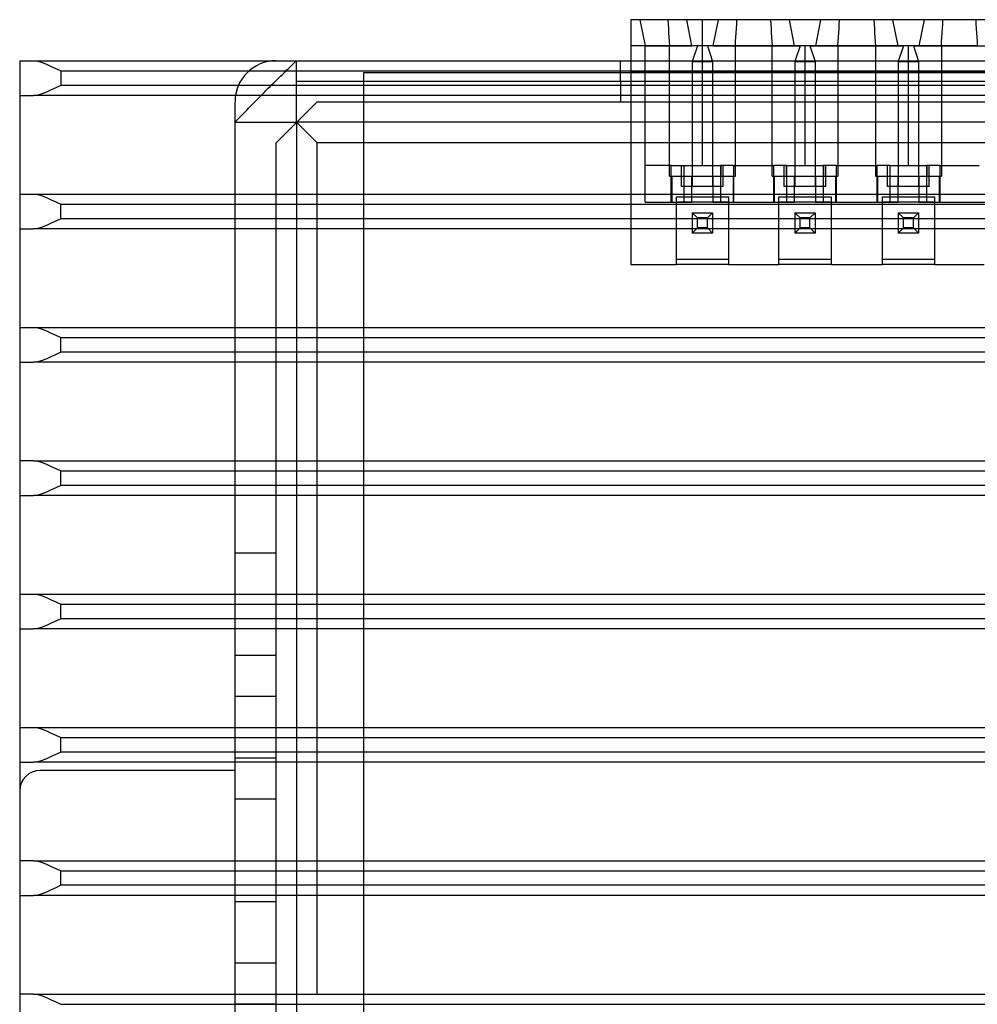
# Model space of a CAD drawing. Header units: millimetres. Extents: x -76 to 76, y -50 to 48.
# Tile 2 of 18: x -76 to -29, y 0 to 48. Entities that reach past the tile are written whole.
import ezdxf

# ---------------------------------------------------------------- set-up
doc = ezdxf.new("R2010")
doc.units = ezdxf.units.MM
doc.layers.add('MAIN-1', color=7, linetype='Continuous')
doc.layers.add('MAIN-2', color=7, linetype='Continuous')

msp = doc.modelspace()

# ---------------------------------------------------------------- linework, layer by layer
at = {"layer": 'MAIN-1'}
for p, q in [((-13.658, 48), (-45.7, 48)), ((-45.7, 48), (-45.7, 46)), ((-75.5, 46), (-74.823, 46)), ((-75.5, 46), (-75.5, 44.3)), ((-74.823, 46), (74.823, 46)), ((-74.823, 46), (-74.621, 45.975)), ((-74.621, 45.975), (-74.406, 45.912)), ((-74.406, 45.912), (-74.185, 45.826)), ((-74.185, 45.826), (-73.959, 45.725)), ((-73.959, 45.725), (-73.73, 45.614)), ((-73.73, 45.614), (-73.5, 45.5)), ((-73.5, 45.5), (73.5, 45.5)), ((-73.5, 45.5), (-73.5, 44.8)), ((-73.73, 44.685), (-73.959, 44.575)), ((-73.5, 44.8), (-73.73, 44.685)), ((73.5, 44.8), (-73.5, 44.8)), ((-75.5, 44.3), (-75.5, 39.5)), ((-75.5, 44.3), (-74.823, 44.3)), ((-74.621, 44.325), (-74.823, 44.3)), ((74.823, 44.3), (-74.823, 44.3)), ((-74.406, 44.388), (-74.621, 44.325)), ((-74.185, 44.474), (-74.406, 44.388)), ((-73.959, 44.575), (-74.185, 44.474)), ((-75.5, 39.5), (-75.5, 37.8)), ((-75.5, 39.5), (-74.823, 39.5)), ((-74.823, 39.5), (74.823, 39.5)), ((-74.823, 39.5), (-74.621, 39.475)), ((-74.621, 39.475), (-74.406, 39.412)), ((-74.406, 39.412), (-74.185, 39.326)), ((-74.185, 39.326), (-73.959, 39.225)), ((-73.959, 39.225), (-73.73, 39.114)), ((-73.73, 39.114), (-73.5, 39)), ((-73.5, 39), (73.5, 39)), ((-73.5, 38.3), (-73.5, 39)), ((-74.185, 37.974), (-74.406, 37.888)), ((-73.959, 38.075), (-74.185, 37.974)), ((-73.73, 38.185), (-73.959, 38.075)), ((-73.5, 38.3), (-73.73, 38.185)), ((73.5, 38.3), (-73.5, 38.3)), ((-75.5, 37.8), (-75.5, 33)), ((-75.5, 37.8), (-74.823, 37.8)), ((-74.621, 37.825), (-74.823, 37.8)), ((74.823, 37.8), (-74.823, 37.8)), ((-74.406, 37.888), (-74.621, 37.825)), ((-75.5, 33), (-75.5, 31.3)), ((-75.5, 33), (-74.823, 33)), ((-74.823, 33), (74.823, 33)), ((-74.823, 33), (-74.621, 32.975)), ((-74.621, 32.975), (-74.406, 32.912)), ((-74.406, 32.912), (-74.185, 32.826)), ((-74.185, 32.826), (-73.959, 32.725)), ((-73.959, 32.725), (-73.73, 32.614)), ((-73.73, 32.614), (-73.5, 32.5)), ((-73.5, 32.5), (73.5, 32.5)), ((-73.5, 31.8), (-73.5, 32.5)), ((-73.729, 31.686), (-73.956, 31.576)), ((-73.5, 31.8), (-73.729, 31.686)), ((73.5, 31.8), (-73.5, 31.8)), ((-75.5, 31.3), (-75.5, 26.5)), ((-75.5, 31.3), (-74.823, 31.3)), ((-74.62, 31.325), (-74.823, 31.3)), ((74.823, 31.3), (-74.823, 31.3)), ((-74.405, 31.388), (-74.62, 31.325)), ((-74.182, 31.475), (-74.405, 31.388)), ((-73.956, 31.576), (-74.182, 31.475)), ((-75.5, 26.5), (-75.5, 24.8)), ((-74.823, 26.5), (-75.5, 26.5)), ((-74.823, 26.5), (74.823, 26.5)), ((-74.823, 26.5), (-74.621, 26.475)), ((-74.621, 26.475), (-74.406, 26.412)), ((-74.406, 26.412), (-74.185, 26.326)), ((-74.185, 26.326), (-73.959, 26.225)), ((-73.959, 26.225), (-73.73, 26.114)), ((-73.73, 26.114), (-73.5, 26)), ((-73.5, 26), (73.5, 26)), ((-73.5, 25.3), (-73.5, 26)), ((-74.185, 24.974), (-74.406, 24.888)), ((-73.959, 25.075), (-74.185, 24.974)), ((-73.73, 25.185), (-73.959, 25.075)), ((-73.5, 25.3), (-73.73, 25.185)), ((73.5, 25.3), (-73.5, 25.3)), ((-75.5, 24.8), (-75.5, 20)), ((-75.5, 24.8), (-74.823, 24.8)), ((-74.621, 24.825), (-74.823, 24.8)), ((74.823, 24.8), (-74.823, 24.8)), ((-74.406, 24.888), (-74.621, 24.825)), ((-75.5, 20), (-75.5, 18.3)), ((-75.5, 20), (-74.823, 20)), ((-74.823, 20), (-24.981, 20)), ((-74.823, 20), (-74.621, 19.975)), ((-74.621, 19.975), (-74.406, 19.912)), ((-74.406, 19.912), (-74.185, 19.826)), ((-74.185, 19.826), (-73.959, 19.725)), ((-73.959, 19.725), (-73.73, 19.614)), ((-73.73, 19.614), (-73.5, 19.5)), ((-73.5, 19.5), (-25.537, 19.5)), ((-73.5, 18.8), (-73.5, 19.5)), ((-73.5, 18.8), (-73.73, 18.685)), ((-26.095, 18.8), (-73.5, 18.8)), ((-75.5, 18.3), (-75.5, 13.5)), ((-75.5, 18.3), (-74.823, 18.3)), ((-74.621, 18.325), (-74.823, 18.3)), ((-26.385, 18.3), (-74.823, 18.3)), ((-74.406, 18.388), (-74.621, 18.325)), ((-74.185, 18.474), (-74.406, 18.388)), ((-73.959, 18.575), (-74.185, 18.474)), ((-73.73, 18.685), (-73.959, 18.575)), ((-75.5, 13.5), (-75.5, 11.8)), ((-75.5, 13.5), (-74.823, 13.5)), ((-74.823, 13.5), (-26.923, 13.5)), ((-74.823, 13.5), (-74.621, 13.475)), ((-74.621, 13.475), (-74.406, 13.412)), ((-74.406, 13.412), (-74.185, 13.326)), ((-74.185, 13.326), (-73.959, 13.225)), ((-73.959, 13.225), (-73.73, 13.114)), ((-73.73, 13.114), (-73.5, 13)), ((-73.5, 13), (-26.923, 13)), ((-73.5, 12.3), (-73.5, 13)), ((-73.959, 12.075), (-74.185, 11.974)), ((-73.73, 12.185), (-73.959, 12.075)), ((-73.5, 12.3), (-73.73, 12.185)), ((-26.923, 12.3), (-73.5, 12.3)), ((-75.5, 11.8), (-75.5, 7)), ((-75.5, 11.8), (-74.823, 11.8)), ((-74.621, 11.825), (-74.823, 11.8)), ((-26.923, 11.8), (-74.823, 11.8)), ((-74.406, 11.888), (-74.621, 11.825)), ((-74.185, 11.974), (-74.406, 11.888)), ((-75.5, 7), (-75.5, 5.3)), ((-74.823, 7), (-75.5, 7)), ((-74.823, 7), (-26.923, 7)), ((-74.823, 7), (-74.621, 6.975)), ((-74.621, 6.975), (-74.406, 6.912)), ((-74.406, 6.912), (-74.185, 6.826)), ((-74.185, 6.826), (-73.959, 6.725)), ((-73.959, 6.725), (-73.73, 6.614)), ((-73.73, 6.614), (-73.5, 6.5)), ((-73.5, 6.5), (-26.923, 6.5)), ((-73.5, 5.8), (-73.5, 6.5)), ((-73.5, 5.8), (-73.73, 5.685)), ((-26.923, 5.8), (-73.5, 5.8)), ((-75.5, 5.3), (-75.5, 0.5)), ((-75.5, 5.3), (-74.823, 5.3)), ((-74.621, 5.325), (-74.823, 5.3)), ((-26.923, 5.3), (-74.823, 5.3)), ((-74.406, 5.388), (-74.621, 5.325)), ((-74.185, 5.474), (-74.406, 5.388)), ((-73.959, 5.575), (-74.185, 5.474)), ((-73.73, 5.685), (-73.959, 5.575)), ((-75.5, 0.5), (-75.5, -1.2)), ((-74.823, 0.5), (-75.5, 0.5)), ((-74.823, 0.5), (-26.923, 0.5)), ((-74.823, 0.5), (-74.621, 0.475)), ((-74.621, 0.475), (-74.406, 0.412)), ((-74.406, 0.412), (-74.185, 0.326)), ((-74.185, 0.326), (-73.959, 0.225)), ((-73.959, 0.225), (-73.73, 0.114)), ((-73.73, 0.114), (-73.5, 0)), ((-73.5, 0), (-26.923, 0))]:
    msp.add_line(p, q, dxfattribs=at)
at = {"layer": 'MAIN-2'}
for p, q in [((-45.7, 48), (-45.7, 48)), ((-45.255, 48), (-45.255, 48)), ((-45.255, 48), (-45.002, 46.73)), ((-43.892, 48), (-43.88, 47.788)), ((-43.88, 47.788), (-43.867, 47.577)), ((-43.867, 47.577), (-43.854, 47.365)), ((-42.97, 48), (-42.97, 48)), ((-42.716, 46.73), (-42.97, 48)), ((-42.208, 46.73), (-42.208, 48)), ((-41.445, 48), (-41.7, 46.73)), ((-41.445, 48), (-41.445, 48)), ((-40.561, 47.365), (-40.548, 47.577)), ((-40.548, 47.577), (-40.535, 47.788)), ((-40.535, 47.788), (-40.523, 48)), ((-38.889, 48), (-38.876, 47.788)), ((-38.876, 47.788), (-38.863, 47.577)), ((-38.863, 47.577), (-38.85, 47.365)), ((-37.712, 46.73), (-37.966, 48)), ((-37.966, 48), (-37.966, 48)), ((-36.442, 48), (-36.696, 46.73)), ((-36.442, 48), (-36.442, 48)), ((-35.558, 47.365), (-35.545, 47.577)), ((-35.545, 47.577), (-35.532, 47.788)), ((-35.532, 47.788), (-35.519, 48)), ((-33.847, 48), (-33.834, 47.788)), ((-33.834, 47.788), (-33.821, 47.577)), ((-33.821, 47.577), (-33.808, 47.365)), ((-32.67, 46.73), (-32.924, 48)), ((-32.924, 48), (-32.924, 48)), ((-31.4, 48), (-31.654, 46.73)), ((-31.4, 48), (-31.4, 48)), ((-30.516, 47.365), (-30.503, 47.577)), ((-30.503, 47.577), (-30.49, 47.788)), ((-30.49, 47.788), (-30.477, 48)), ((-28.881, 48), (-28.868, 47.788)), ((-28.868, 47.788), (-28.855, 47.577)), ((-28.855, 47.577), (-28.842, 47.365)), ((-43.854, 47.365), (-43.841, 47.153)), ((-43.841, 47.153), (-43.827, 46.942)), ((-40.588, 46.942), (-40.574, 47.153)), ((-40.574, 47.153), (-40.561, 47.365)), ((-38.85, 47.365), (-38.837, 47.153)), ((-38.837, 47.153), (-38.823, 46.942)), ((-35.584, 46.942), (-35.571, 47.153)), ((-35.571, 47.153), (-35.558, 47.365)), ((-33.808, 47.365), (-33.795, 47.153)), ((-33.795, 47.153), (-33.782, 46.942)), ((-30.542, 46.942), (-30.529, 47.153)), ((-30.529, 47.153), (-30.516, 47.365)), ((-28.842, 47.365), (-28.829, 47.153)), ((-28.829, 47.153), (-28.816, 46.942)), ((-42.716, 46.73), (-45.7, 46.73)), ((-45.002, 39.11), (-45.002, 46.73)), ((-45.002, 46.73), (-42.716, 46.73)), ((-45.002, 46.73), (-45.002, 46.73)), ((-43.814, 46.73), (-45.002, 46.73)), ((-43.827, 46.942), (-43.814, 46.73)), ((-42.208, 46.73), (-43.814, 46.73)), ((-43.814, 40.38), (-43.814, 46.73)), ((-42.716, 46.73), (-42.716, 46.73)), ((-42.449, 46.73), (-42.716, 46.73)), ((-42.449, 46.73), (-42.703, 45.968)), ((-41.966, 46.73), (-42.449, 46.73)), ((-42.449, 46.73), (-42.449, 46.73)), ((-42.208, 40.888), (-42.208, 46.73)), ((-40.601, 46.73), (-42.208, 46.73)), ((-41.7, 46.73), (-41.966, 46.73)), ((-41.966, 46.73), (-41.966, 46.73)), ((-41.966, 46.73), (-41.712, 45.968)), ((-41.7, 46.73), (-37.712, 46.73)), ((-41.7, 46.73), (-41.7, 46.73)), ((-41.7, 46.73), (-37.712, 46.73)), ((-40.601, 46.73), (-40.588, 46.942)), ((-40.601, 40.38), (-40.601, 46.73)), ((-38.81, 46.73), (-40.601, 46.73)), ((-38.823, 46.942), (-38.81, 46.73)), ((-37.204, 46.73), (-38.81, 46.73)), ((-38.81, 40.38), (-38.81, 46.73)), ((-37.712, 46.73), (-37.445, 46.73)), ((-37.712, 46.73), (-37.712, 46.73)), ((-37.445, 46.73), (-37.699, 45.968)), ((-36.962, 46.73), (-37.445, 46.73)), ((-37.445, 46.73), (-37.445, 46.73)), ((-37.204, 40.888), (-37.204, 46.73)), ((-35.597, 46.73), (-37.204, 46.73)), ((-36.962, 46.73), (-36.696, 46.73)), ((-36.962, 46.73), (-36.962, 46.73)), ((-36.962, 46.73), (-36.708, 45.968)), ((-36.696, 46.73), (-32.67, 46.73)), ((-36.696, 46.73), (-32.67, 46.73)), ((-36.696, 46.73), (-36.696, 46.73)), ((-35.597, 46.73), (-35.584, 46.942)), ((-35.597, 46.73), (-35.597, 40.38)), ((-33.768, 46.73), (-35.597, 46.73)), ((-33.782, 46.942), (-33.768, 46.73)), ((-32.162, 46.73), (-33.768, 46.73)), ((-33.768, 46.73), (-33.768, 40.38)), ((-32.67, 46.73), (-32.403, 46.73)), ((-32.67, 46.73), (-32.67, 46.73)), ((-32.403, 46.73), (-32.657, 45.968)), ((-31.921, 46.73), (-32.403, 46.73)), ((-32.403, 46.73), (-32.403, 46.73)), ((-32.162, 40.888), (-32.162, 46.73)), ((-30.555, 46.73), (-32.162, 46.73)), ((-31.921, 46.73), (-31.654, 46.73)), ((-31.921, 46.73), (-31.921, 46.73)), ((-31.921, 46.73), (-31.666, 45.968)), ((-31.654, 46.73), (-27.704, 46.73)), ((-31.654, 46.73), (-27.704, 46.73)), ((-31.654, 46.73), (-31.654, 46.73)), ((-30.555, 46.73), (-30.542, 46.942)), ((-30.555, 46.73), (-30.555, 40.38)), ((-28.803, 46.73), (-30.555, 46.73)), ((-28.816, 46.942), (-28.803, 46.73)), ((-75.5, 46), (-75.5, 46)), ((-63.341, 45.971), (-63.39, 45.962)), ((-63.291, 45.979), (-63.341, 45.971)), ((-63.241, 45.985), (-63.291, 45.979)), ((-63.174, 45.992), (-63.241, 45.985)), ((-63.087, 45.998), (-63.174, 45.992)), ((-63, 46), (-63.087, 45.998)), ((-63, 46), (-63, 46)), ((-62.466, 45.549), (-62.402, 45.611)), ((-62.402, 45.611), (-62.343, 45.669)), ((-62.343, 45.669), (-62.289, 45.723)), ((-62.289, 45.723), (-62.238, 45.774)), ((-62.238, 45.774), (-62.192, 45.821)), ((-62.192, 45.821), (-62.15, 45.863)), ((-62.15, 45.863), (-62.113, 45.9)), ((-62.113, 45.9), (-62.083, 45.929)), ((-62.083, 45.929), (-62.057, 45.954)), ((-62.057, 45.954), (-62.035, 45.974)), ((-62.035, 45.974), (-62.019, 45.988)), ((-62.019, 45.988), (-62.007, 45.997)), ((-62.007, 45.997), (-62, 46)), ((-62, 43), (-62, 46)), ((-46.2, 46), (-46.2, 46)), ((-46.2, 45), (-46.2, 46)), ((-45.7, 46), (-45.7, 36.062)), ((-41.712, 45.968), (-42.703, 45.968)), ((-42.703, 45.968), (-42.703, 39.872)), ((-42.703, 45.968), (-41.712, 45.968)), ((-42.703, 45.968), (-42.703, 45.968)), ((-41.712, 45.968), (-41.712, 45.968)), ((-41.712, 45.968), (-41.712, 39.872)), ((-36.708, 45.968), (-37.699, 45.968)), ((-37.699, 45.968), (-37.699, 39.872)), ((-37.699, 45.968), (-36.708, 45.968)), ((-37.699, 45.968), (-37.699, 45.968)), ((-36.708, 45.968), (-36.708, 45.968)), ((-36.708, 45.968), (-36.708, 39.872)), ((-31.666, 45.968), (-32.657, 45.968)), ((-32.657, 45.968), (-32.657, 39.872)), ((-32.657, 45.968), (-31.666, 45.968)), ((-32.657, 45.968), (-32.657, 45.968)), ((-31.666, 45.968), (-31.666, 45.968)), ((-31.666, 45.968), (-31.666, 39.872)), ((-62.933, 45.096), (-62.847, 45.179)), ((-62.847, 45.179), (-62.764, 45.259)), ((-62.764, 45.259), (-62.684, 45.336)), ((-62.684, 45.336), (-62.608, 45.41)), ((-62.608, 45.41), (-62.535, 45.481)), ((-62.535, 45.481), (-62.466, 45.549)), ((-13.318, 45.417), (-58.728, 45.417)), ((-58.728, 45.417), (-58.728, -23.555)), ((-58.728, 45.417), (-58.728, 45.417)), ((-45.7, 45.46), (-45.7, 45.46)), ((-45.7, 45.46), (-13.658, 45.46)), ((-64.848, 44.765), (-64.912, 44.573)), ((-63.473, 44.563), (-63.383, 44.654)), ((-63.383, 44.654), (-63.292, 44.744)), ((-63.292, 44.744), (-63.202, 44.834)), ((-63.202, 44.834), (-63.112, 44.923)), ((-63.112, 44.923), (-63.022, 45.01)), ((-63.022, 45.01), (-62.933, 45.096)), ((-62, 45), (62, 45)), ((-62, 45), (-62, 45)), ((-62, 43), (-62, 45)), ((-46.2, 45), (-46.2, 45)), ((-46.2, 45), (-46.2, 44)), ((-75.5, 44.3), (-75.5, 44.3)), ((-64.994, 44.161), (-64.998, 44.08)), ((-64.985, 44.241), (-64.994, 44.161)), ((-64.961, 44.375), (-64.985, 44.241)), ((-64.912, 44.573), (-64.961, 44.375)), ((-63.919, 44.114), (-63.829, 44.206)), ((-63.829, 44.206), (-63.74, 44.296)), ((-63.74, 44.296), (-63.651, 44.386)), ((-63.651, 44.386), (-63.563, 44.474)), ((-63.563, 44.474), (-63.473, 44.563)), ((-64.998, 44.08), (-65, 44)), ((-65, 44), (-65, 44)), ((-65, 11.4), (-65, 44)), ((-64.41, 43.604), (-64.336, 43.681)), ((-64.336, 43.681), (-64.259, 43.761)), ((-64.259, 43.761), (-64.179, 43.845)), ((-64.179, 43.845), (-64.097, 43.93)), ((-64.097, 43.93), (-64.008, 44.022)), ((-64.008, 44.022), (-63.919, 44.114)), ((-63, 42), (-61, 44)), ((-61, 44), (61, 44)), ((-61, 44), (-61, 44)), ((-61, 44), (-61, 44)), ((-46.2, 44), (-46.2, 44)), ((-64.85, 43.162), (-64.797, 43.214)), ((-64.797, 43.214), (-64.738, 43.273)), ((-64.738, 43.273), (-64.694, 43.317)), ((-64.694, 43.317), (-64.648, 43.362)), ((-64.648, 43.362), (-64.601, 43.41)), ((-64.601, 43.41), (-64.548, 43.463)), ((-64.548, 43.463), (-64.481, 43.531)), ((-64.481, 43.531), (-64.41, 43.604)), ((-65, 43), (-64.997, 43.009)), ((-65, 43), (-62, 43)), ((-64.997, 43.009), (-64.988, 43.022)), ((-64.988, 43.022), (-64.974, 43.038)), ((-64.974, 43.038), (-64.955, 43.058)), ((-64.955, 43.058), (-64.931, 43.082)), ((-64.931, 43.082), (-64.895, 43.118)), ((-64.895, 43.118), (-64.85, 43.162)), ((-62, 43), (-62, -44)), ((62, 43), (-62, 43)), ((-62, 43), (-62, 43)), ((-61, 42), (-62, 43)), ((-63, -46), (-63, 42)), ((-63, 42), (-63, 42)), ((-61, 0.5), (-61, 42)), ((12.5, 42), (-61, 42)), ((-45.002, 40.888), (-45.002, 40.888)), ((-43.731, 40.888), (-45.002, 40.888)), ((-43.731, 39.11), (-43.731, 40.888)), ((-43.731, 40.888), (-43.097, 40.888)), ((-43.224, 39.872), (-43.224, 40.888)), ((-43.121, 40.888), (-43.121, 40.38)), ((-43.097, 40.888), (-43.097, 40.888)), ((-43.097, 40.888), (-42.208, 40.888)), ((-43.097, 40.38), (-43.097, 40.888)), ((-42.208, 40.888), (-41.319, 40.888)), ((-41.319, 40.888), (-41.319, 40.38)), ((-41.319, 40.888), (-41.319, 40.888)), ((-40.684, 40.888), (-41.319, 40.888)), ((-41.294, 40.38), (-41.294, 40.888)), ((-41.191, 39.872), (-41.191, 40.888)), ((-40.684, 40.888), (-38.728, 40.888)), ((-40.684, 40.888), (-40.684, 39.11)), ((-38.093, 40.888), (-38.728, 40.888)), ((-38.728, 39.11), (-38.728, 40.888)), ((-38.22, 39.872), (-38.22, 40.888)), ((-38.117, 40.888), (-38.117, 40.38)), ((-38.093, 40.888), (-38.093, 40.888)), ((-38.093, 40.888), (-37.204, 40.888)), ((-38.093, 40.38), (-38.093, 40.888)), ((-37.204, 40.888), (-36.315, 40.888)), ((-36.315, 40.888), (-36.315, 40.38)), ((-36.315, 40.888), (-36.315, 40.888)), ((-35.68, 40.888), (-36.315, 40.888)), ((-36.29, 40.38), (-36.29, 40.888)), ((-36.188, 39.872), (-36.188, 40.888)), ((-35.68, 40.888), (-33.686, 40.888)), ((-35.68, 40.888), (-35.68, 39.11)), ((-33.051, 40.888), (-33.686, 40.888)), ((-33.686, 39.11), (-33.686, 40.888)), ((-33.178, 39.872), (-33.178, 40.888)), ((-33.075, 40.888), (-33.075, 40.38)), ((-33.051, 40.888), (-33.051, 40.888)), ((-33.051, 40.888), (-32.162, 40.888)), ((-33.051, 40.38), (-33.051, 40.888)), ((-32.162, 40.888), (-31.273, 40.888)), ((-31.273, 40.888), (-31.273, 40.38)), ((-31.273, 40.888), (-31.273, 40.888)), ((-30.638, 40.888), (-31.273, 40.888)), ((-31.248, 40.38), (-31.248, 40.888)), ((-31.146, 39.872), (-31.146, 40.888)), ((-30.638, 40.888), (-28.72, 40.888)), ((-30.638, 40.888), (-30.638, 39.11)), ((-43.814, 40.38), (-43.097, 40.38)), ((-43.701, 40.38), (-43.701, 39.11)), ((-43.097, 40.38), (-41.294, 40.38)), ((-43.097, 39.11), (-43.097, 40.38)), ((-43.097, 40.38), (-43.097, 40.38)), ((-42.716, 39.11), (-42.716, 40.38)), ((-42.716, 40.38), (-42.716, 40.38)), ((-41.7, 40.38), (-41.7, 40.38)), ((-41.7, 40.38), (-41.7, 39.11)), ((-41.319, 40.38), (-40.601, 40.38)), ((-41.319, 40.38), (-41.319, 39.11)), ((-41.319, 40.38), (-41.319, 40.38)), ((-40.714, 40.38), (-40.714, 39.11)), ((-38.81, 40.38), (-38.093, 40.38)), ((-38.697, 39.11), (-38.697, 40.38)), ((-38.093, 40.38), (-36.29, 40.38)), ((-38.093, 39.11), (-38.093, 40.38)), ((-38.093, 40.38), (-38.093, 40.38)), ((-37.712, 39.11), (-37.712, 40.38)), ((-37.712, 40.38), (-37.712, 40.38)), ((-36.696, 40.38), (-36.696, 40.38)), ((-36.696, 40.38), (-36.696, 39.11)), ((-36.315, 40.38), (-35.597, 40.38)), ((-36.315, 40.38), (-36.315, 39.11)), ((-36.315, 40.38), (-36.315, 40.38)), ((-35.71, 40.38), (-35.71, 39.11)), ((-33.768, 40.38), (-33.051, 40.38)), ((-33.655, 39.11), (-33.655, 40.38)), ((-33.051, 40.38), (-31.248, 40.38)), ((-33.051, 39.11), (-33.051, 40.38)), ((-33.051, 40.38), (-33.051, 40.38)), ((-32.67, 39.11), (-32.67, 40.38)), ((-32.67, 40.38), (-32.67, 40.38)), ((-31.654, 40.38), (-31.654, 40.38)), ((-31.654, 40.38), (-31.654, 39.11)), ((-31.273, 40.38), (-30.555, 40.38)), ((-31.273, 40.38), (-31.273, 39.11)), ((-31.273, 40.38), (-31.273, 40.38)), ((-30.668, 40.38), (-30.668, 39.11)), ((-41.191, 39.872), (-43.224, 39.872)), ((-42.703, 39.872), (-42.703, 39.872)), ((-41.712, 39.872), (-41.712, 39.872)), ((-36.188, 39.872), (-38.22, 39.872)), ((-37.699, 39.872), (-37.699, 39.872)), ((-36.708, 39.872), (-36.708, 39.872)), ((-31.146, 39.872), (-33.178, 39.872)), ((-32.657, 39.872), (-32.657, 39.872)), ((-31.666, 39.872), (-31.666, 39.872)), ((-75.5, 39.5), (-75.5, 39.5)), ((-43.477, 36.062), (-43.477, 39.364)), ((-43.477, 39.364), (-40.938, 39.364)), ((-40.938, 39.364), (-40.938, 36.062)), ((-38.474, 36.062), (-38.474, 39.364)), ((-38.474, 39.364), (-35.934, 39.364)), ((-35.934, 39.364), (-35.934, 36.062)), ((-33.432, 36.062), (-33.432, 39.364)), ((-33.432, 39.364), (-30.892, 39.364)), ((-30.892, 39.364), (-30.892, 36.062)), ((-45.002, 39.11), (-45.002, 39.11)), ((-45.002, 39.11), (-45.002, 39.11)), ((-45.002, 39.11), (-43.097, 39.11)), ((-40.938, 39.11), (-43.477, 39.11)), ((-43.097, 39.11), (-42.716, 39.11)), ((-43.097, 39.11), (-43.097, 39.11)), ((-42.716, 39.11), (-42.716, 39.11)), ((-41.7, 39.11), (-41.7, 39.11)), ((-41.7, 39.11), (-41.082, 39.11)), ((-41.319, 39.11), (-41.319, 39.11)), ((-41.319, 39.11), (-38.093, 39.11)), ((-35.934, 39.11), (-38.474, 39.11)), ((-38.093, 39.11), (-37.712, 39.11)), ((-38.093, 39.11), (-38.093, 39.11)), ((-37.712, 39.11), (-37.712, 39.11)), ((-36.696, 39.11), (-36.696, 39.11)), ((-36.696, 39.11), (-36.078, 39.11)), ((-36.315, 39.11), (-36.315, 39.11)), ((-36.315, 39.11), (-33.051, 39.11)), ((-30.892, 39.11), (-33.432, 39.11)), ((-33.051, 39.11), (-32.67, 39.11)), ((-33.051, 39.11), (-33.051, 39.11)), ((-32.67, 39.11), (-32.67, 39.11)), ((-31.654, 39.11), (-31.654, 39.11)), ((-31.654, 39.11), (-31.037, 39.11)), ((-31.273, 39.11), (-28.085, 39.11)), ((-31.273, 39.11), (-31.273, 39.11)), ((-42.703, 38.589), (-42.703, 37.599)), ((-42.703, 38.589), (-42.703, 38.589)), ((-42.449, 38.335), (-42.703, 38.589)), ((-42.703, 38.589), (-41.712, 38.589)), ((-41.712, 38.589), (-41.966, 38.335)), ((-41.712, 38.589), (-41.712, 37.599)), ((-41.712, 38.589), (-41.712, 38.589)), ((-37.699, 38.589), (-37.699, 37.599)), ((-37.699, 38.589), (-37.699, 38.589)), ((-37.445, 38.335), (-37.699, 38.589)), ((-37.699, 38.589), (-36.708, 38.589)), ((-36.708, 38.589), (-36.962, 38.335)), ((-36.708, 38.589), (-36.708, 37.599)), ((-36.708, 38.589), (-36.708, 38.589)), ((-32.657, 38.589), (-32.657, 37.599)), ((-32.657, 38.589), (-32.657, 38.589)), ((-32.403, 38.335), (-32.657, 38.589)), ((-32.657, 38.589), (-31.666, 38.589)), ((-31.666, 38.589), (-31.921, 38.335)), ((-31.666, 38.589), (-31.666, 37.599)), ((-31.666, 38.589), (-31.666, 38.589)), ((-42.449, 37.853), (-42.449, 38.335)), ((-41.966, 38.335), (-42.449, 38.335)), ((-41.966, 37.853), (-41.966, 38.335)), ((-37.445, 37.853), (-37.445, 38.335)), ((-36.962, 38.335), (-37.445, 38.335)), ((-36.962, 37.853), (-36.962, 38.335)), ((-32.403, 37.853), (-32.403, 38.335)), ((-31.921, 38.335), (-32.403, 38.335)), ((-31.921, 37.853), (-31.921, 38.335)), ((-75.5, 37.8), (-75.5, 37.8)), ((-42.449, 37.853), (-42.703, 37.599)), ((-41.712, 37.599), (-42.703, 37.599)), ((-42.703, 37.599), (-42.703, 37.599)), ((-41.966, 37.853), (-42.449, 37.853)), ((-41.712, 37.599), (-41.966, 37.853)), ((-41.712, 37.599), (-41.712, 37.599)), ((-37.445, 37.853), (-37.699, 37.599)), ((-36.708, 37.599), (-37.699, 37.599)), ((-37.699, 37.599), (-37.699, 37.599)), ((-36.962, 37.853), (-37.445, 37.853)), ((-36.708, 37.599), (-36.962, 37.853)), ((-36.708, 37.599), (-36.708, 37.599)), ((-32.403, 37.853), (-32.657, 37.599)), ((-31.666, 37.599), (-32.657, 37.599)), ((-32.657, 37.599), (-32.657, 37.599)), ((-31.921, 37.853), (-32.403, 37.853)), ((-31.666, 37.599), (-31.921, 37.853)), ((-31.666, 37.599), (-31.666, 37.599)), ((-45.7, 36.062), (-43.477, 36.062)), ((-45.7, 36.062), (-45.7, 36.062)), ((-43.477, 36.316), (-43.477, 36.316)), ((-40.938, 36.316), (-43.477, 36.316)), ((-40.938, 36.062), (-43.477, 36.062)), ((-43.477, 36.062), (-43.477, 36.062)), ((-40.938, 36.316), (-40.938, 36.316)), ((-40.938, 36.062), (-38.474, 36.062)), ((-40.938, 36.062), (-40.938, 36.062)), ((-38.474, 36.316), (-38.474, 36.316)), ((-35.934, 36.316), (-38.474, 36.316)), ((-35.934, 36.062), (-38.474, 36.062)), ((-38.474, 36.062), (-38.474, 36.062)), ((-35.934, 36.316), (-35.934, 36.316)), ((-35.934, 36.062), (-33.432, 36.062)), ((-35.934, 36.062), (-35.934, 36.062)), ((-33.432, 36.316), (-33.432, 36.316)), ((-30.892, 36.316), (-33.432, 36.316)), ((-30.892, 36.062), (-33.432, 36.062)), ((-33.432, 36.062), (-33.432, 36.062)), ((-30.892, 36.316), (-30.892, 36.316)), ((-30.892, 36.062), (-28.466, 36.062)), ((-30.892, 36.062), (-30.892, 36.062)), ((-75.5, 33), (-75.5, 33)), ((-75.5, 31.3), (-75.5, 31.3)), ((-75.5, 26.5), (-75.5, 26.5)), ((-75.5, 24.8), (-75.5, 24.8)), ((-65, 22), (-65, 22)), ((-63, 22), (-65, 22)), ((-63, 22), (-63, 22)), ((-75.5, 20), (-75.5, 20)), ((-65, 20), (-65, 20)), ((-63, 20), (-63, 20)), ((-75.5, 18.3), (-75.5, 18.3)), ((-65, 17), (-65, 17)), ((-63, 17), (-65, 17)), ((-63, 17), (-63, 17)), ((-65, 15), (-65, 15)), ((-63, 15), (-65, 15)), ((-63, 15), (-63, 15)), ((-75.5, 13.5), (-75.5, 13.5)), ((-75.5, 11.8), (-75.5, 11.8)), ((-65, 12), (-65, 12)), ((-63, 12), (-65, 12)), ((-63, 12), (-63, 12)), ((-65, 11.4), (-74.5, 11.4)), ((-74.5, 11.4), (-74.5, 11.4)), ((-65, -18.6), (-65, 11.4)), ((-65, 11.4), (-65, 11.4)), ((-75.5, 10.4), (-75.5, 10.4)), ((-65, 10), (-65, 10)), ((-63, 10), (-65, 10)), ((-63, 10), (-63, 10)), ((-75.5, 7), (-75.5, 7)), ((-65, 7), (-65, 7)), ((-63, 7), (-63, 7)), ((-75.5, 5.3), (-75.5, 5.3)), ((-65, 5), (-65, 5)), ((-63, 5), (-65, 5)), ((-63, 5), (-63, 5)), ((-65, 2), (-65, 2)), ((-63, 2), (-65, 2)), ((-63, 2), (-63, 2)), ((-75.5, 0.5), (-75.5, 0.5)), ((-63, 0.5), (-63, 0.5)), ((-65, 0), (-65, 0)), ((-63, 0), (-65, 0)), ((-63, 0), (-63, 0))]:
    msp.add_line(p, q, dxfattribs=at)
for centre, radius in [((-63, 44), 2), ((-74.5, 10.4), 1)]:
    msp.add_arc(centre, radius, 90, 180, dxfattribs=at)

doc.saveas('drawing.dxf')
